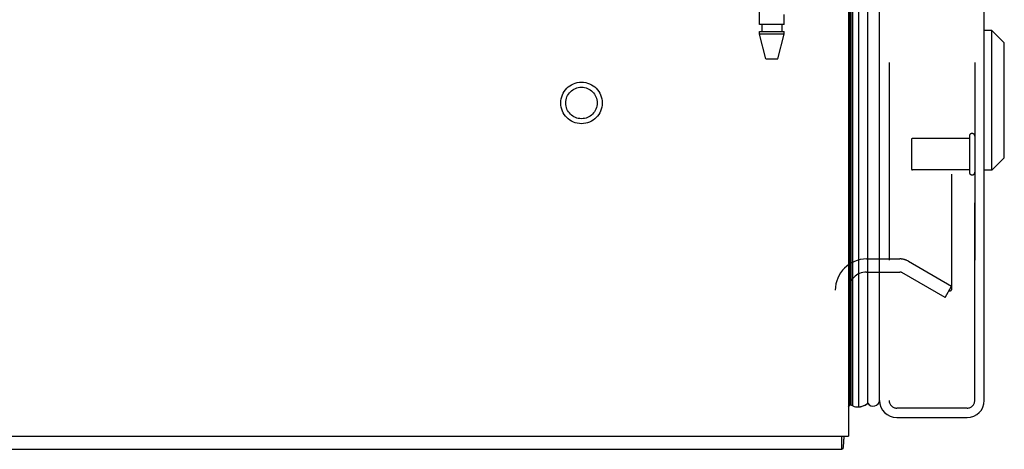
# Model space of a CAD drawing. Header units: inches. Extents: x 0 to 283, y 0 to 183.
# Tile 2 of 256: x 27.29 to 35.05, y 53.07 to 56.46. Entities that reach past the tile are written whole.
import ezdxf

# ---------------------------------------------------------------- set-up
doc = ezdxf.new("R2010")
doc.units = ezdxf.units.IN
doc.header["$LTSCALE"] = 15.583333
doc.header["$MEASUREMENT"] = 0
doc.linetypes.add('HIDDEN', pattern=[0.2, 0.1, -0.1])
doc.layers.get('0').update_dxf_attribs({"linetype": 'CONTINUOUS'})
for name, color, linetype in [('DEFAULT_2', 8, 'HIDDEN'), ('LEFTHAND_DOOR_ASSEMBLY', 7, 'CONTINUOUS'), ('RIGHTHAND_DOOR_ASSEMBLY', 7, 'CONTINUOUS')]:
    doc.layers.add(name, color=color, linetype=linetype)

msp = doc.modelspace()

# ---------------------------------------------------------------- linework, layer by layer
at = {"color": 3, "linetype": 'Continuous'}
for p in [(33.8227, 124.968), (9.8227, 53.176)]:
    msp.add_line(p, (33.8227, 53.176), dxfattribs=at)
at = {"color": 7, "linetype": 'Continuous'}
for p, q in [((33.7707, 53.072), (33.7707, 53.176)), ((9.8747, 53.072), (33.7707, 53.072))]:
    msp.add_line(p, q, dxfattribs=at)
for points in [[(33.7891, 53.176), (33.7878, 53.1713), (33.7865, 53.1657), (33.7855, 53.1598), (33.7847, 53.1538), (33.784, 53.1477), (33.7835, 53.1416), (33.7831, 53.1355), (33.7828, 53.1295), (33.782, 53.1119)], [(33.782, 53.1119), (33.7817, 53.1063), (33.7814, 53.101), (33.781, 53.0963), (33.7806, 53.0921), (33.7801, 53.0885), (33.7796, 53.0851), (33.7788, 53.0817), (33.7779, 53.0788), (33.7769, 53.0765), (33.7757, 53.0747), (33.7746, 53.0734), (33.7733, 53.0726), (33.772, 53.0721), (33.7707, 53.072)]]:
    msp.add_lwpolyline(points, dxfattribs=at)
at = {"layer": 'DEFAULT_2', "color": 8, "linetype": 'HIDDEN'}
for p, q in [((34.6352, 123.8064), (34.6352, 54.3375)), ((33.9652, 54.572), (34.2278, 54.572)), ((34.2948, 54.554), (34.6352, 54.3575)), ((33.9652, 54.468), (34.2278, 54.468)), ((34.5832, 54.2674), (34.2428, 54.464)), ((34.5832, 54.2674), (34.6352, 54.3575)), ((34.6101, 54.3197), (34.612, 54.3188))]:
    msp.add_line(p, q, dxfattribs=at)
for points in [[(34.6179, 54.3175), (34.6177, 54.3175), (34.6157, 54.3177), (34.6138, 54.3181), (34.612, 54.3188)], [(34.6352, 54.3375), (34.6351, 54.3353), (34.6348, 54.3331), (34.6342, 54.3309), (34.6335, 54.3288), (34.6325, 54.3268), (34.6314, 54.325), (34.6301, 54.3233), (34.6286, 54.3218), (34.627, 54.3205), (34.6253, 54.3194), (34.6235, 54.3186), (34.6216, 54.318), (34.6197, 54.3176), (34.6179, 54.3175)]]:
    msp.add_lwpolyline(points, dxfattribs=at)
for radius in [0.1635, 0.124]:
    msp.add_circle((31.7187, 55.801), radius, dxfattribs=at)
for centre, radius, start, end in [((33.9652, 54.3255), 0.2465, 90, 180), ((34.2278, 54.438), 0.134, 60, 90), ((33.9652, 54.3255), 0.1425, 90, 180), ((34.2278, 54.438), 0.03, 60, 90)]:
    msp.add_arc(centre, radius, start, end, dxfattribs=at)
at = {"layer": 'LEFTHAND_DOOR_ASSEMBLY', "color": 7, "linetype": 'Continuous'}
for p, q in [((33.8346, 53.4247), (33.8346, 124.7193)), ((33.8434, 53.4223), (33.8434, 124.7216)), ((33.857, 53.4155), (33.857, 124.7284)), ((33.9004, 124.7374), (33.9004, 53.4066)), ((33.9756, 53.435), (33.9756, 124.709)), ((34.9518, 56.3732), (34.8927, 56.3732)), ((35.0502, 56.2747), (34.9518, 56.3732)), ((34.9518, 55.2708), (34.9518, 56.3732)), ((35.0502, 55.3692), (35.0502, 56.2747)), ((35.0502, 55.3692), (34.9518, 55.2708)), ((34.9518, 55.2708), (34.8927, 55.2708)), ((33.8227, 53.4039), (33.8346, 53.4247))]:
    msp.add_line(p, q, dxfattribs=at)
at = {"layer": 'LEFTHAND_DOOR_ASSEMBLY', "color": 3, "linetype": 'Continuous'}
for p, q in [((34.0677, 53.457), (34.0677, 124.687)), ((34.8927, 53.457), (34.8927, 124.687)), ((34.2027, 53.322), (34.7577, 53.322))]:
    msp.add_line(p, q, dxfattribs=at)
at = {"layer": 'LEFTHAND_DOOR_ASSEMBLY', "color": 8, "linetype": 'HIDDEN'}
for p, q in [((34.1427, 124.687), (34.1427, 53.457)), ((34.8177, 53.457), (34.8177, 124.687)), ((33.1207, 56.419), (33.1207, 59.267)), ((33.3167, 56.419), (33.3167, 56.4975)), ((33.3167, 56.419), (33.1207, 56.419)), ((33.1402, 56.419), (33.1402, 56.364)), ((33.2972, 56.419), (33.2972, 56.364)), ((33.1207, 56.364), (33.3167, 56.364)), ((33.1207, 56.3431), (33.1207, 56.364)), ((33.3167, 56.3431), (33.1207, 56.3431)), ((33.1722, 56.149), (33.1207, 56.3431)), ((33.2652, 56.149), (33.3167, 56.3431)), ((33.3167, 56.3431), (33.3167, 56.364)), ((33.1722, 56.149), (33.2652, 56.149)), ((34.3177, 55.511), (34.3177, 55.283)), ((34.7747, 55.521), (34.3277, 55.521)), ((34.7747, 55.539), (34.7747, 55.255)), ((34.7747, 55.273), (34.3277, 55.273)), ((34.7577, 53.397), (34.2027, 53.397))]:
    msp.add_line(p, q, dxfattribs=at)
at = {"layer": 'LEFTHAND_DOOR_ASSEMBLY', "color": 7, "linetype": 'Continuous'}
for points in [[(33.8434, 53.4223), (33.8467, 53.4205), (33.8501, 53.4187), (33.8536, 53.4171), (33.857, 53.4155)], [(33.9004, 53.4066), (33.9082, 53.4069), (33.916, 53.4078), (33.9237, 53.4092), (33.9314, 53.4113), (33.9391, 53.4138), (33.9466, 53.417), (33.9541, 53.4207), (33.9614, 53.4249), (33.9686, 53.4297), (33.9756, 53.435)]]:
    msp.add_lwpolyline(points, dxfattribs=at)
at = {"layer": 'LEFTHAND_DOOR_ASSEMBLY', "color": 8, "linetype": 'HIDDEN'}
for centre, radius, start, end in [((34.7962, 55.539), 0.0215, 0, 180), ((34.3277, 55.511), 0.01, 90, 180), ((34.3277, 55.283), 0.01, 180, 270), ((34.7962, 55.255), 0.0215, 180, 360), ((34.2027, 53.457), 0.06, 180, 270), ((34.7577, 53.457), 0.06, 270, 360)]:
    msp.add_arc(centre, radius, start, end, dxfattribs=at)
at = {"layer": 'LEFTHAND_DOOR_ASSEMBLY', "color": 7, "linetype": 'Continuous'}
for centre, radius, start, end in [((34.0177, 53.462), 0.05, 212.67181, 354.33353), ((33.8467, 53.4521), 0.03, 246.20216, 263.58796), ((33.8893, 53.4624), 0.0569, 235.43313, 281.28849)]:
    msp.add_arc(centre, radius, start, end, dxfattribs=at)
at = {"layer": 'LEFTHAND_DOOR_ASSEMBLY', "color": 3, "linetype": 'Continuous'}
for centre, start, end in [((34.2027, 53.457), 180, 270), ((34.7577, 53.457), 270, 360)]:
    msp.add_arc(centre, 0.135, start, end, dxfattribs=at)
at = {"layer": 'LEFTHAND_DOOR_ASSEMBLY', "color": 7, "linetype": 'Continuous'}
for start_param, end_param in [(9.078677, 9.164333), (3.143067, 3.608679)]:
    msp.add_ellipse((33.9002, 53.6716), major_axis=(0, 0.265), ratio=0.632157, start_param=start_param, end_param=end_param, dxfattribs=at)
at = {"layer": 'RIGHTHAND_DOOR_ASSEMBLY', "color": 8, "linetype": 'HIDDEN'}
for p, q in [((34.1427, 124.687), (34.1427, 53.457)), ((34.8177, 124.687), (34.8177, 53.457)), ((34.7577, 53.397), (34.2027, 53.397))]:
    msp.add_line(p, q, dxfattribs=at)
for centre, start, end in [((34.2027, 53.457), 180, 270), ((34.7577, 53.457), 270, 360)]:
    msp.add_arc(centre, 0.06, start, end, dxfattribs=at)

doc.saveas('drawing.dxf')
